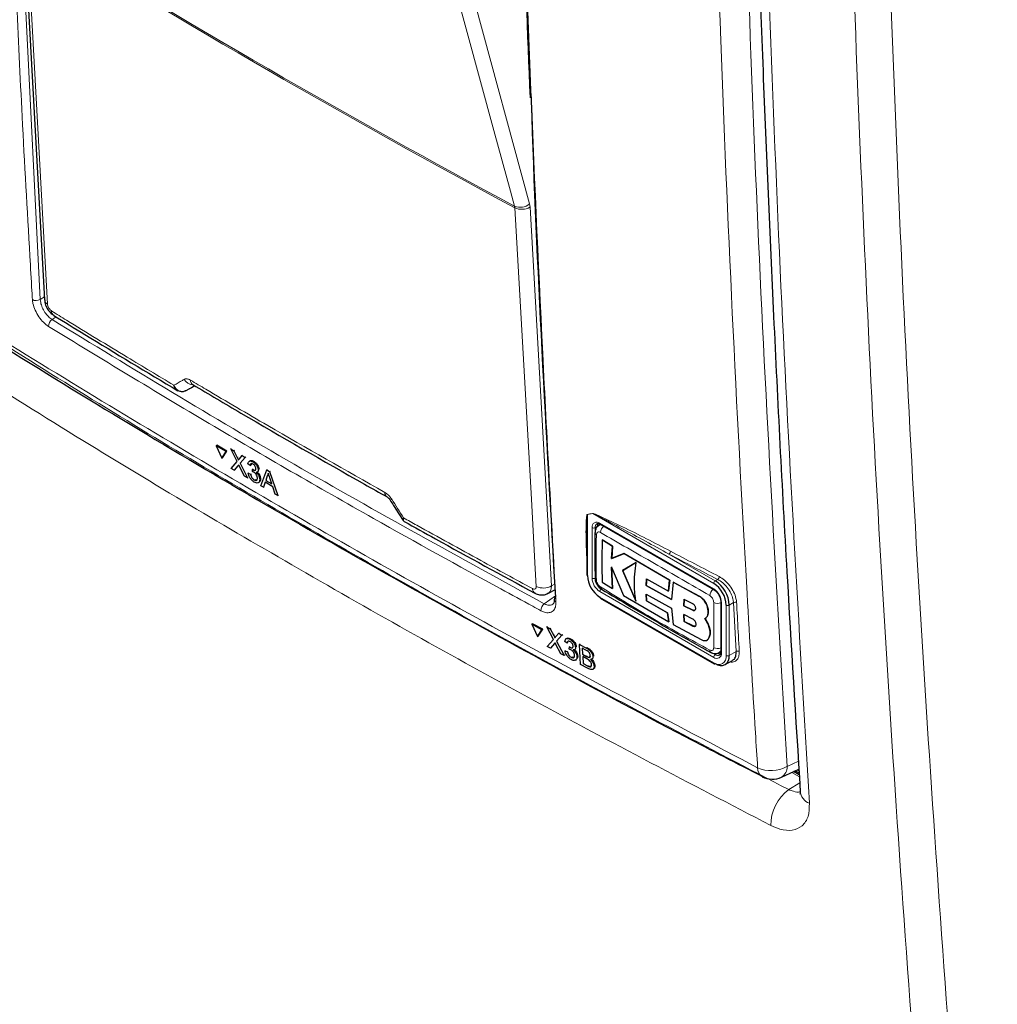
# Paper-space layout 'Blatt4' of a CAD drawing. Header units: millimetres. Extents: x 5 to 418, y 2 to 292.
# Tile 7 of 86: x 136 to 154, y 118 to 136. Entities that reach past the tile are written whole.
import ezdxf

# ---------------------------------------------------------------- set-up
doc = ezdxf.new("R2010")
doc.units = ezdxf.units.MM

psp = doc.layouts.new('Blatt4')

# ---------------------------------------------------------------- linework, layer by layer
at = {"color": 7, "linetype": 'Continuous', "lineweight": 18}
for p, q in [((135.795, 137.754), (136.153, 130.67)), ((144.759, 132.332), (144.754, 132.362)), ((145.034, 132.344), (145.024, 132.403)), ((145.034, 132.344), (145.423, 125.479)), ((136.153, 130.67), (136.228, 130.719)), ((136.443, 130.354), (136.369, 130.305)), ((139.726, 127.804), (139.74, 127.813)), ((139.739, 127.655), (139.753, 127.664)), ((146.171, 126.788), (146.074, 126.772)), ((146.074, 126.772), (146.074, 125.668)), ((148.365, 125.521), (146.171, 126.788)), ((146.258, 126.558), (146.215, 126.533)), ((146.3, 126.615), (148.365, 125.423)), ((146.159, 125.619), (146.159, 126.533)), ((146.215, 126.533), (146.215, 125.619)), ((147.553, 126.055), (148.393, 125.57)), ((145.423, 125.479), (145.489, 125.514)), ((148.393, 125.57), (148.437, 125.595)), ((148.365, 124.182), (146.3, 125.374)), ((145.293, 125.154), (145.499, 125.298)), ((146.3, 125.276), (148.365, 124.084)), ((148.103, 125.288), (148.105, 125.289)), ((148.506, 125.178), (148.506, 124.264)), ((148.591, 124.215), (148.591, 125.129)), ((148.725, 125.174), (148.648, 125.129)), ((148.648, 125.129), (148.648, 124.215)), ((148.774, 124.288), (148.725, 125.174)), ((147.985, 125.036), (147.986, 125.037)), ((147.989, 124.75), (147.991, 124.751)), ((145.463, 124.579), (145.476, 124.588)), ((145.476, 124.431), (145.489, 124.44)), ((146.057, 124.348), (146.071, 124.358)), ((148.344, 124.259), (148.393, 124.231)), ((148.436, 124.256), (148.393, 124.231)), ((148.648, 124.215), (148.774, 124.288)), ((146.057, 124.2), (146.07, 124.21)), ((146.077, 124.028), (146.09, 124.037)), ((149.694, 122.203), (149.901, 122.298)), ((149.918, 122.017), (149.779, 122.097)), ((149.876, 122.141), (149.912, 122.121)), ((149.725, 121.784), (149.925, 121.908))]:
    psp.add_line(p, q, dxfattribs=at)
at = {"color": 7, "linetype": 'Continuous', "lineweight": 25}
for p, q in [((135.854, 137.519), (136.231, 130.662)), ((138.787, 129.013), (138.954, 129.105)), ((138.917, 129.126), (138.918, 129.126)), ((138.787, 129.013), (138.783, 129.011)), ((139.344, 128.017), (139.358, 128.026)), ((139.522, 127.912), (139.344, 128.017)), ((139.344, 128.017), (139.443, 127.791)), ((139.537, 127.922), (139.358, 128.026)), ((139.443, 127.791), (139.522, 127.912)), ((139.458, 127.8), (139.537, 127.922)), ((139.522, 127.912), (139.537, 127.922)), ((139.609, 127.96), (139.624, 127.97)), ((139.722, 127.733), (139.609, 127.96)), ((139.609, 127.96), (139.664, 127.928)), ((139.664, 127.928), (139.678, 127.937)), ((139.664, 127.928), (139.726, 127.804)), ((139.764, 127.782), (139.815, 127.841)), ((139.871, 127.808), (139.778, 127.7)), ((139.815, 127.841), (139.829, 127.849)), ((139.815, 127.841), (139.871, 127.808)), ((139.871, 127.808), (139.884, 127.817)), ((139.443, 127.791), (139.458, 127.8)), ((139.614, 127.608), (139.722, 127.733)), ((139.739, 127.655), (139.67, 127.575)), ((139.854, 127.468), (139.768, 127.642)), ((139.778, 127.7), (139.792, 127.709)), ((139.778, 127.7), (139.909, 127.436)), ((139.962, 127.661), (139.92, 127.69)), ((139.956, 127.745), (139.941, 127.735)), ((139.962, 127.661), (139.976, 127.67)), ((140.009, 127.727), (140.023, 127.736)), ((139.67, 127.575), (139.614, 127.608)), ((139.67, 127.575), (139.684, 127.584)), ((139.909, 127.436), (139.854, 127.468)), ((139.926, 127.52), (139.94, 127.529)), ((139.926, 127.52), (139.967, 127.501)), ((139.967, 127.501), (139.981, 127.509)), ((140, 127.549), (140.002, 127.588)), ((140.002, 127.588), (140.015, 127.597)), ((140.008, 127.584), (140.021, 127.593)), ((140.09, 127.539), (140.105, 127.549)), ((140.107, 127.582), (140.12, 127.59)), ((140.153, 127.294), (140.26, 127.581)), ((140.27, 127.47), (140.243, 127.389)), ((140.26, 127.581), (140.274, 127.59)), ((140.26, 127.581), (140.312, 127.551)), ((140.27, 127.47), (140.284, 127.479)), ((140.312, 127.551), (140.326, 127.56)), ((140.312, 127.551), (140.462, 127.114)), ((139.909, 127.436), (139.923, 127.445)), ((140.032, 127.4), (140.046, 127.409)), ((140.109, 127.348), (140.124, 127.358)), ((140.133, 127.411), (140.147, 127.419)), ((140.202, 127.265), (140.153, 127.294)), ((140.232, 127.355), (140.202, 127.265)), ((140.202, 127.265), (140.215, 127.274)), ((140.37, 127.275), (140.232, 127.355)), ((140.243, 127.389), (140.257, 127.398)), ((140.243, 127.389), (140.354, 127.325)), ((140.354, 127.325), (140.316, 127.438)), ((140.413, 127.142), (140.37, 127.275)), ((140.462, 127.114), (140.413, 127.142)), ((140.462, 127.114), (140.476, 127.123)), ((146.313, 126.592), (146.283, 126.575)), ((146.308, 126.597), (148.373, 125.405)), ((146.062, 126.297), (146.062, 125.684)), ((146.344, 126.31), (146.346, 126.311)), ((146.528, 126.195), (146.344, 126.31)), ((146.346, 126.311), (146.529, 126.196)), ((146.514, 125.973), (146.528, 126.195)), ((146.738, 126.065), (146.514, 125.973)), ((146.529, 126.196), (146.516, 125.974)), ((146.516, 125.974), (146.739, 126.066)), ((146.528, 126.195), (146.529, 126.196)), ((146.738, 126.065), (146.739, 126.066)), ((147.566, 125.579), (146.738, 126.065)), ((146.739, 126.066), (147.568, 125.58)), ((146.514, 125.973), (146.516, 125.974)), ((146.957, 125.904), (146.713, 125.756)), ((146.715, 125.756), (146.958, 125.905)), ((146.51, 125.82), (146.731, 125.304)), ((146.528, 125.43), (146.51, 125.82)), ((146.512, 125.821), (146.529, 125.431)), ((146.713, 125.756), (146.954, 125.198)), ((146.713, 125.756), (146.715, 125.756)), ((146.956, 125.199), (146.715, 125.756)), ((146.344, 125.545), (146.528, 125.43)), ((147.138, 125.485), (147.148, 125.607)), ((147.138, 125.485), (147.14, 125.486)), ((147.15, 125.608), (147.14, 125.486)), ((147.14, 125.486), (147.599, 125.231)), ((147.148, 125.607), (147.543, 125.384)), ((147.543, 125.384), (147.566, 125.579)), ((147.568, 125.58), (147.544, 125.385)), ((147.566, 125.579), (147.568, 125.58)), ((147.628, 125.545), (147.597, 125.23)), ((147.628, 125.545), (147.629, 125.546)), ((148.103, 125.288), (147.628, 125.545)), ((147.629, 125.546), (148.105, 125.289)), ((145.36, 125.341), (145.494, 125.413)), ((146.528, 125.43), (146.529, 125.431)), ((147.597, 125.23), (147.138, 125.485)), ((147.138, 125.327), (147.597, 125.072)), ((147.148, 125.204), (147.138, 125.327)), ((147.139, 125.328), (147.149, 125.205)), ((147.543, 125.384), (147.544, 125.385)), ((146.308, 125.258), (148.373, 124.066)), ((146.731, 125.304), (147.55, 124.823)), ((147.148, 125.204), (147.149, 125.205)), ((147.526, 124.991), (147.148, 125.204)), ((147.149, 125.205), (147.528, 124.992)), ((147.828, 125.233), (147.822, 125.117)), ((147.824, 125.118), (147.83, 125.234)), ((147.989, 125.151), (147.828, 125.233)), ((148.495, 125.195), (148.495, 124.28)), ((147.526, 124.991), (147.528, 124.992)), ((147.55, 124.823), (147.526, 124.991)), ((147.528, 124.992), (147.551, 124.824)), ((147.597, 125.072), (147.627, 124.78)), ((147.822, 125.117), (147.824, 125.118)), ((147.822, 125.117), (147.985, 125.036)), ((147.822, 124.957), (147.828, 124.832)), ((147.984, 124.876), (147.822, 124.957)), ((147.83, 124.833), (147.823, 124.957)), ((147.986, 125.037), (147.824, 125.118)), ((148.263, 125.014), (148.265, 125.015)), ((145.065, 124.783), (145.079, 124.792)), ((145.065, 124.783), (145.168, 124.56)), ((145.251, 124.683), (145.065, 124.783)), ((145.264, 124.692), (145.079, 124.792)), ((147.55, 124.823), (147.551, 124.824)), ((147.627, 124.78), (148.138, 124.505)), ((147.828, 124.832), (147.83, 124.833)), ((147.828, 124.832), (147.989, 124.75)), ((147.991, 124.751), (147.83, 124.833)), ((148.261, 124.789), (148.207, 124.886)), ((148.208, 124.887), (148.209, 124.887)), ((148.209, 124.887), (148.262, 124.79)), ((148.261, 124.789), (148.262, 124.79)), ((145.168, 124.56), (145.251, 124.683)), ((145.181, 124.569), (145.264, 124.692)), ((145.251, 124.683), (145.264, 124.692)), ((145.342, 124.733), (145.355, 124.742)), ((145.459, 124.508), (145.342, 124.733)), ((145.342, 124.733), (145.399, 124.702)), ((145.399, 124.702), (145.412, 124.712)), ((145.399, 124.702), (145.463, 124.579)), ((145.502, 124.558), (145.556, 124.618)), ((145.556, 124.618), (145.569, 124.627)), ((145.556, 124.618), (145.614, 124.587)), ((145.614, 124.587), (145.627, 124.596)), ((145.168, 124.56), (145.181, 124.569)), ((145.345, 124.38), (145.459, 124.508)), ((145.476, 124.431), (145.403, 124.349)), ((145.595, 124.246), (145.505, 124.418)), ((145.614, 124.587), (145.516, 124.477)), ((145.516, 124.477), (145.529, 124.486)), ((145.516, 124.477), (145.652, 124.216)), ((145.708, 124.442), (145.665, 124.47)), ((145.7, 124.525), (145.685, 124.515)), ((145.708, 124.442), (145.721, 124.451)), ((145.758, 124.509), (145.771, 124.519)), ((145.931, 124.416), (145.944, 124.425)), ((145.952, 124.054), (145.931, 124.416)), ((145.931, 124.416), (146.057, 124.348)), ((148.244, 124.496), (148.246, 124.497)), ((148.277, 124.533), (148.278, 124.534)), ((145.403, 124.349), (145.345, 124.38)), ((145.403, 124.349), (145.417, 124.359)), ((145.652, 124.216), (145.595, 124.246)), ((145.67, 124.3), (145.683, 124.309)), ((145.67, 124.3), (145.713, 124.282)), ((145.713, 124.282), (145.726, 124.291)), ((145.747, 124.331), (145.749, 124.37)), ((145.749, 124.37), (145.762, 124.379)), ((145.756, 124.366), (145.769, 124.375)), ((145.842, 124.324), (145.857, 124.334)), ((145.859, 124.366), (145.872, 124.375)), ((146.045, 124.314), (145.981, 124.349)), ((145.981, 124.349), (145.987, 124.238)), ((145.987, 124.238), (146.001, 124.247)), ((145.987, 124.238), (146.057, 124.2)), ((148.463, 124.269), (148.493, 124.286)), ((145.652, 124.216), (145.665, 124.225)), ((145.78, 124.183), (145.793, 124.192)), ((145.861, 124.134), (145.876, 124.144)), ((145.885, 124.196), (145.898, 124.205)), ((146.064, 124.156), (145.99, 124.196)), ((145.99, 124.196), (145.997, 124.071)), ((145.997, 124.071), (146.01, 124.08)), ((145.997, 124.071), (146.077, 124.028)), ((146.097, 124.183), (146.11, 124.192)), ((146.156, 124.15), (146.171, 124.161)), ((146.174, 124.195), (146.187, 124.204)), ((148.573, 124.05), (148.707, 124.127)), ((146.078, 123.986), (145.952, 124.054)), ((146.105, 124.014), (146.119, 124.023)), ((146.174, 123.965), (146.189, 123.976)), ((146.196, 124.023), (146.21, 124.033)), ((149.594, 122.011), (149.91, 122.157)), ((149.916, 122.053), (149.813, 122.112)), ((149.843, 122.126), (149.914, 122.086))]:
    psp.add_line(p, q, dxfattribs=at)
at = {"color": 7, "linetype": 'Continuous', "lineweight": 18, "flags": 128}
for points in [[(144.754, 132.362), (144.679, 132.636), (144.381, 133.731), (143.188, 138.114), (142.783, 139.598)], [(143.054, 139.639), (144.037, 136.03), (145.024, 132.403)], [(135.908, 137.442), (135.925, 137.126), (135.995, 135.863), (136.284, 130.585)], [(145.148, 125.468), (145.13, 125.784), (145.059, 127.047), (144.759, 132.332)]]:
    psp.add_lwpolyline(points, dxfattribs=at)
at = {"color": 7, "linetype": 'Continuous', "lineweight": 18}
for centre, radius, start, end in [((223.883, 279.652), 167.2, 238.25156, 241.75381), ((223.884, 279.617), 167.194, 238.25137, 241.754), ((144.857, 132.597), 0.256, 246.3296, 310.8196), ((144.885, 132.598), 0.294, 244.5161, 300.2409), ((136.079, 130.795), 0.145, 241.8654, 300.6211), ((136.331, 130.674), 0.101, 186.7627, 242.4398), ((136.452, 130.181), 0.149, 123.6038, 179.3326), ((136.455, 130.461), 0.0974, 178.7918, 234.4647), ((138.939, 129.324), 0.205, 209.8641, 265.9262), ((138.973, 129.205), 0.0962, 178.4114, 235.0292), ((142.496, 127.169), 0.0943, 177.8387, 236.1943), ((142.476, 127.113), 0.0814, 284.6474, 308.0898), ((146.03, 126.753), 0.0473, 22.6547, 26.0853), ((146.128, 126.769), 0.0474, 22.968, 26.4077), ((146.245, 126.547), 0.0873, 50.7967, 189.214), ((146.296, 126.541), 0.0812, 127.2774, 185.4814), ((146.319, 126.613), 0.0192, 172.7442, 235.9436), ((146.464, 126.434), 0.154, 125.9042, 175.5829), ((146.187, 126.588), 0.0615, 242.6097, 297.3903), ((146.26, 126.448), 0.0483, 185.4723, 243.6173), ((147.516, 126.107), 0.0637, 305.3773, 359.8199), ((240.572, 303.864), 200.671, 242.38409, 242.66853), ((240.58, 303.88), 200.63, 242.38409, 242.66853), ((146.466, 125.633), 0.307, 182.6055, 237.3945), ((146.187, 125.674), 0.0615, 242.6097, 297.3903), ((146.461, 125.63), 0.246, 182.6055, 237.3945), ((148.426, 125.518), 0.0615, 122.6055, 177.3945), ((148.4, 125.647), 0.0641, 305.7475, 359.8464), ((145.173, 125.424), 0.0935, 177.5069, 235.7509), ((145.275, 125.733), 0.294, 244.5222, 300.2404), ((146.361, 125.371), 0.0615, 122.6055, 177.3945), ((148.452, 125.29), 0.16, 128.0591, 175.9083), ((148.199, 125.164), 0.307, 2.6055, 57.3945), ((148.384, 125.421), 0.0191, 172.7016, 236.3692), ((145.388, 125.028), 0.158, 127.3228, 179.8962), ((145.525, 125.235), 0.0533, 187.5586, 246.6459), ((148.435, 125.32), 0.16, 244.053, 291.9305), ((148.515, 125.197), 0.0201, 185.8575, 245.6111), ((148.619, 125.184), 0.0615, 242.6097, 297.3903), ((148.755, 125.123), 0.059, 65.2349, 120.7657), ((148.341, 124.312), 0.0483, 176.4643, 234.483), ((148.431, 124.496), 0.154, 244.3933, 294.1897), ((148.42, 124.25), 0.0873, 230.7967, 9.214), ((148.515, 124.282), 0.0201, 185.6948, 245.6253), ((148.804, 124.237), 0.0589, 65.253, 120.867), ((148.426, 124.179), 0.0615, 122.6055, 177.3945), ((148.453, 124.192), 0.14, 230.7967, 9.214), ((148.384, 124.082), 0.0192, 172.7442, 235.9436), ((148.439, 124.292), 0.0761, 232.5875, 297.5638), ((148.619, 124.269), 0.0615, 242.6097, 297.3903), ((149.405, 122.72), 0.592, 245.6558, 299.1837), ((149.339, 122.169), 0.178, 176.4011, 238.8326), ((149.494, 122.185), 0.201, 299.9621, 4.9775), ((150.203, 121.139), 0.803, 126.5373, 180.3231), ((150.191, 121.783), 0.262, 186.5202, 249.7652)]:
    psp.add_arc(centre, radius, start, end, dxfattribs=at)
at = {"color": 7, "linetype": 'Continuous', "lineweight": 25}
for centre, radius, start, end in [((146.357, 126.562), 0.099, 150.6194, 182.409), ((146.082, 125.686), 0.0201, 185.6948, 245.6253), ((146.565, 125.69), 0.492, 182.6055, 237.3945), ((146.26, 125.628), 0.0486, 183.0563, 243.1913), ((148.1, 125.107), 0.492, 2.6055, 57.3945), ((148.095, 125.104), 0.553, 2.6055, 57.3945), ((146.359, 125.457), 0.0488, 176.9633, 235.557), ((145.525, 125.228), 0.052, 117.6139, 179.3631), ((146.319, 125.274), 0.0192, 172.7442, 235.9436), ((148.489, 124.339), 0.0989, 237.5906, 269.4202), ((148.381, 124.084), 0.0201, 245.6929, 305.6176), ((148.492, 124.19), 0.157, 230.7967, 9.214), ((149.427, 122.374), 0.4, 242.6929, 294.8105)]:
    psp.add_arc(centre, radius, start, end, dxfattribs=at)
at = {"color": 7, "linetype": 'Continuous', "lineweight": 18}
psp.add_ellipse((273.39, 203.166), major_axis=(177.029, 99.711), ratio=0.010893, start_param=2.427244, end_param=2.428475, dxfattribs=at)
at = {"color": 7, "linetype": 'Continuous', "lineweight": 25}
for points, knots in [([(144.74, 143.309), (144.743, 143.181), (144.78, 141.366), (144.875, 138.368), (144.988, 135.513), (145.035, 134.323)], [0, 0, 0, 0, 0.042529, 0.601197, 1, 1, 1, 1]), ([(149.035, 141.568), (149.055, 140.854), (149.12, 138.594), (149.251, 134.855), (149.448, 130.288), (149.672, 125.935), (149.851, 123.076), (149.934, 121.753)], [0, 0, 0, 0, 0.107044, 0.338562, 0.562306, 0.797504, 1, 1, 1, 1]), ([(145.501, 125.274), (145.33, 128.255), (145.158, 131.269), (145.059, 134.33), (145.058, 134.363)], [0, 0, 0, 0, 0.989122, 1, 1, 1, 1]), ([(132.888, 131.463), (132.926, 131.438), (133.737, 130.906), (135.364, 129.885), (137.773, 128.405), (140.229, 126.952), (142.724, 125.524), (145.263, 124.122), (147.437, 122.954), (148.781, 122.263), (149.249, 122.023)], [0, 0, 0, 0, 0.007316, 0.159791, 0.31208, 0.464128, 0.615833, 0.767297, 0.919011, 1, 1, 1, 1]), ([(136.234, 130.662), (136.235, 130.646), (136.236, 130.598), (136.271, 130.516), (136.326, 130.432), (136.379, 130.398), (136.4, 130.385)], [0, 0, 0, 0, 0.14525, 0.435418, 0.773588, 1, 1, 1, 1]), ([(136.398, 130.382), (136.586, 130.266), (137.33, 129.807), (138.085, 129.354), (138.648, 129.016)], [0, 0, 0, 0, 0.253249, 1, 1, 1, 1]), ([(138.783, 129.011), (138.779, 129.009), (138.758, 128.999), (138.715, 128.993), (138.658, 129.011), (138.614, 129.048), (138.591, 129.084), (138.581, 129.104), (138.578, 129.112), (138.577, 129.115), (138.577, 129.115)], [0, 0, 0, 0, 0.050098, 0.27415, 0.515159, 0.765666, 0.911881, 0.965579, 0.995274, 1, 1, 1, 1]), ([(138.648, 129.016), (138.648, 129.016), (138.629, 129.022), (138.607, 129.05), (138.588, 129.084), (138.58, 129.104), (138.578, 129.112), (138.577, 129.115), (138.577, 129.115)], [0, 0, 0, 0, 0.007753, 0.520425, 0.819667, 0.929558, 0.99033, 1, 1, 1, 1]), ([(138.918, 129.126), (139.208, 128.954), (140.235, 128.347), (141.413, 127.67), (142.306, 127.168), (142.443, 127.091)], [0, 0, 0, 0, 0.2500028, 0.8851277, 1, 1, 1, 1]), ([(139.726, 127.804), (139.73, 127.795), (139.736, 127.784), (139.743, 127.769), (139.744, 127.763), (139.745, 127.759)], [0, 0, 0, 0, 0.561277, 0.781763, 1, 1, 1, 1]), ([(139.753, 127.671), (139.75, 127.668), (139.746, 127.663), (139.741, 127.658), (139.739, 127.655)], [0, 0, 0, 0, 0.560002, 1, 1, 1, 1]), ([(139.745, 127.759), (139.749, 127.764), (139.755, 127.771), (139.761, 127.778), (139.764, 127.782)], [0, 0, 0, 0, 0.56, 1, 1, 1, 1]), ([(139.768, 127.642), (139.765, 127.648), (139.76, 127.657), (139.755, 127.667), (139.753, 127.671)], [0, 0, 0, 0, 0.56, 1, 1, 1, 1]), ([(139.92, 127.69), (139.922, 127.702), (139.927, 127.726), (139.95, 127.743), (139.979, 127.743), (139.999, 127.733), (140.009, 127.727)], [0, 0, 0, 0, 0.280253, 0.559523, 0.779592, 1, 1, 1, 1]), ([(139.958, 127.743), (139.961, 127.746), (139.969, 127.754), (139.993, 127.751), (140.013, 127.742), (140.023, 127.737)], [0, 0, 0, 0, 0.2012, 0.600294, 1, 1, 1, 1]), ([(140.013, 127.685), (140.005, 127.688), (139.99, 127.696), (139.973, 127.692), (139.964, 127.678), (139.963, 127.667), (139.962, 127.661)], [0, 0, 0, 0, 0.280001, 0.559131, 0.77932, 1, 1, 1, 1]), ([(139.989, 127.699), (139.989, 127.699), (139.983, 127.698), (139.979, 127.687), (139.977, 127.676), (139.976, 127.67)], [0, 0, 0, 0, 0.054992, 0.52697, 1, 1, 1, 1]), ([(140.009, 127.727), (140.022, 127.718), (140.048, 127.701), (140.08, 127.66), (140.101, 127.618), (140.105, 127.594), (140.107, 127.582)], [0, 0, 0, 0, 0.2801842, 0.5598553, 0.7799999, 1, 1, 1, 1]), ([(140.065, 127.604), (140.064, 127.613), (140.061, 127.63), (140.047, 127.655), (140.03, 127.674), (140.019, 127.681), (140.013, 127.685)], [0, 0, 0, 0, 0.27946, 0.558952, 0.779255, 1, 1, 1, 1]), ([(140.023, 127.737), (140.036, 127.728), (140.062, 127.71), (140.095, 127.669), (140.115, 127.627), (140.119, 127.603), (140.121, 127.591)], [0, 0, 0, 0, 0.280184, 0.559855, 0.78, 1, 1, 1, 1]), ([(140.033, 127.359), (140.019, 127.369), (139.99, 127.388), (139.956, 127.434), (139.934, 127.48), (139.929, 127.507), (139.926, 127.52)], [0, 0, 0, 0, 0.279911, 0.559249, 0.779476, 1, 1, 1, 1]), ([(139.967, 127.501), (139.97, 127.49), (139.975, 127.469), (139.99, 127.438), (140.011, 127.414), (140.025, 127.405), (140.032, 127.4)], [0, 0, 0, 0, 0.280881, 0.560073, 0.779653, 1, 1, 1, 1]), ([(140.027, 127.538), (140.022, 127.541), (140.013, 127.545), (140.004, 127.548), (140, 127.549)], [0, 0, 0, 0, 0.559772, 1, 1, 1, 1]), ([(140.002, 127.588), (140.003, 127.587), (140.005, 127.586), (140.007, 127.585), (140.008, 127.584)], [0, 0, 0, 0, 0.560003, 1, 1, 1, 1]), ([(140.008, 127.584), (140.016, 127.58), (140.032, 127.572), (140.053, 127.571), (140.065, 127.583), (140.065, 127.597), (140.065, 127.604)], [0, 0, 0, 0, 0.28068, 0.560951, 0.780057, 1, 1, 1, 1]), ([(140.091, 127.435), (140.09, 127.446), (140.087, 127.467), (140.069, 127.499), (140.048, 127.524), (140.034, 127.533), (140.027, 127.538)], [0, 0, 0, 0, 0.279747, 0.559171, 0.779444, 1, 1, 1, 1]), ([(140.107, 127.582), (140.107, 127.573), (140.106, 127.557), (140.094, 127.537), (140.077, 127.536), (140.067, 127.535)], [0, 0, 0, 0, 0.280496, 0.561003, 1, 1, 1, 1]), ([(140.067, 127.535), (140.077, 127.526), (140.097, 127.508), (140.118, 127.472), (140.13, 127.438), (140.132, 127.42), (140.133, 127.411)], [0, 0, 0, 0, 0.279807, 0.559185, 0.779408, 1, 1, 1, 1]), ([(140.093, 127.533), (140.099, 127.527), (140.114, 127.512), (140.132, 127.481), (140.144, 127.448), (140.146, 127.429), (140.147, 127.42)], [0, 0, 0, 0, 0.18872, 0.503433, 0.751509, 1, 1, 1, 1]), ([(140.288, 127.524), (140.286, 127.513), (140.282, 127.493), (140.274, 127.477), (140.27, 127.47)], [0, 0, 0, 0, 0.559915, 1, 1, 1, 1]), ([(140.316, 127.438), (140.311, 127.454), (140.302, 127.483), (140.292, 127.512), (140.288, 127.524)], [0, 0, 0, 0, 0.5600021, 1, 1, 1, 1]), ([(140.032, 127.4), (140.042, 127.396), (140.061, 127.386), (140.081, 127.394), (140.091, 127.411), (140.091, 127.427), (140.091, 127.435)], [0, 0, 0, 0, 0.279883, 0.558993, 0.779319, 1, 1, 1, 1]), ([(140.133, 127.411), (140.132, 127.395), (140.13, 127.362), (140.103, 127.342), (140.069, 127.341), (140.045, 127.353), (140.033, 127.359)], [0, 0, 0, 0, 0.279401, 0.559064, 0.779378, 1, 1, 1, 1]), ([(140.046, 127.409), (140.056, 127.404), (140.073, 127.396), (140.085, 127.402), (140.09, 127.404)], [0, 0, 0, 0, 0.556828, 1, 1, 1, 1]), ([(140.147, 127.42), (140.147, 127.403), (140.146, 127.375), (140.129, 127.365), (140.123, 127.361)], [0, 0, 0, 0, 0.606083, 1, 1, 1, 1]), ([(142.443, 127.091), (142.444, 127.09), (142.445, 127.09), (142.455, 127.083), (142.47, 127.069), (142.485, 127.052), (142.493, 127.039), (142.496, 127.034)], [0, 0, 0, 0, 0.088719, 0.325385, 0.55699, 0.815514, 1, 1, 1, 1]), ([(142.497, 127.034), (142.518, 127.001), (142.596, 126.878), (142.675, 126.755), (142.732, 126.665)], [0, 0, 0, 0, 0.269026, 1, 1, 1, 1]), ([(142.733, 126.666), (142.737, 126.66), (142.742, 126.651), (142.75, 126.648), (142.753, 126.647)], [0, 0, 0, 0, 0.710226, 1, 1, 1, 1]), ([(142.752, 126.647), (142.94, 126.542), (143.724, 126.104), (144.518, 125.674), (145.121, 125.346)], [0, 0, 0, 0, 0.240444, 1, 1, 1, 1]), ([(146.066, 126.708), (146.066, 126.702), (146.065, 126.676), (146.063, 126.614), (146.062, 126.501), (146.062, 126.392), (146.063, 126.317), (146.063, 126.301)], [0, 0, 0, 0, 0.045133, 0.20009, 0.457234, 0.880512, 1, 1, 1, 1]), ([(146.284, 126.573), (146.273, 126.566), (146.247, 126.551), (146.223, 126.509), (146.211, 126.472), (146.213, 126.449), (146.214, 126.443)], [0, 0, 0, 0, 0.250573, 0.570587, 0.893513, 1, 1, 1, 1]), ([(146.249, 126.605), (146.251, 126.607), (146.259, 126.612), (146.28, 126.611), (146.3, 126.601), (146.308, 126.597)], [0, 0, 0, 0, 0.290447, 0.725469, 1, 1, 1, 1]), ([(146.212, 126.444), (146.211, 126.377), (146.206, 126.101), (146.211, 125.83), (146.214, 125.626)], [0, 0, 0, 0, 0.243254, 1, 1, 1, 1]), ([(146.344, 126.31), (146.341, 126.207), (146.332, 125.947), (146.339, 125.697), (146.344, 125.545)], [0, 0, 0, 0, 0.3944639, 1, 1, 1, 1]), ([(146.954, 125.198), (146.942, 125.291), (146.912, 125.508), (146.94, 125.76), (146.957, 125.904)], [0, 0, 0, 0, 0.427268, 1, 1, 1, 1]), ([(146.214, 125.623), (146.214, 125.613), (146.213, 125.581), (146.234, 125.523), (146.274, 125.459), (146.313, 125.432), (146.331, 125.419)], [0, 0, 0, 0, 0.127304, 0.412419, 0.716981, 1, 1, 1, 1]), ([(145.122, 125.349), (145.129, 125.344), (145.161, 125.322), (145.229, 125.31), (145.306, 125.314), (145.344, 125.336), (145.358, 125.344)], [0, 0, 0, 0, 0.10436, 0.466054, 0.813221, 1, 1, 1, 1]), ([(146.332, 125.418), (146.509, 125.312), (147.129, 124.94), (147.793, 124.559), (148.285, 124.289), (148.314, 124.273)], [0, 0, 0, 0, 0.27245, 0.957149, 1, 1, 1, 1]), ([(148.373, 125.405), (148.384, 125.398), (148.408, 125.382), (148.444, 125.34), (148.474, 125.287), (148.492, 125.235), (148.494, 125.207), (148.495, 125.195)], [0, 0, 0, 0, 0.178594, 0.391157, 0.611318, 0.832978, 1, 1, 1, 1]), ([(145.472, 125.228), (145.472, 125.227), (145.476, 125.201), (145.467, 125.166), (145.459, 125.148), (145.451, 125.146), (145.449, 125.146)], [0, 0, 0, 0, 0.019853, 0.429805, 0.849694, 1, 1, 1, 1]), ([(147.985, 125.036), (147.991, 125.034), (148.002, 125.03), (148.018, 125.032), (148.031, 125.04), (148.038, 125.055), (148.04, 125.074), (148.035, 125.096), (148.026, 125.117), (148.012, 125.135), (147.999, 125.146), (147.991, 125.15), (147.989, 125.151)], [0, 0, 0, 0, 0.107912, 0.215821, 0.323761, 0.431549, 0.539075, 0.646323, 0.753352, 0.860272, 0.967233, 1, 1, 1, 1]), ([(148.263, 125.014), (148.262, 125.036), (148.259, 125.079), (148.232, 125.15), (148.191, 125.215), (148.146, 125.262), (148.115, 125.281), (148.103, 125.288)], [0, 0, 0, 0, 0.214509, 0.429017, 0.643582, 0.858182, 1, 1, 1, 1]), ([(148.105, 125.289), (148.123, 125.277), (148.16, 125.253), (148.208, 125.194), (148.244, 125.127), (148.263, 125.064), (148.264, 125.029), (148.265, 125.015)], [0, 0, 0, 0, 0.214476, 0.428949, 0.643502, 0.858103, 1, 1, 1, 1]), ([(148.024, 125.036), (148.024, 125.036), (148.02, 125.032), (148.009, 125.031), (147.996, 125.033), (147.988, 125.036), (147.986, 125.037)], [0, 0, 0, 0, 0.001592, 0.4315, 0.862221, 1, 1, 1, 1]), ([(148.207, 124.886), (148.22, 124.897), (148.247, 124.918), (148.263, 124.967), (148.263, 125.001), (148.263, 125.014)], [0, 0, 0, 0, 0.392094, 0.78422, 1, 1, 1, 1]), ([(148.265, 125.015), (148.264, 124.993), (148.262, 124.949), (148.238, 124.907), (148.216, 124.892), (148.209, 124.887)], [0, 0, 0, 0, 0.391292, 0.782567, 1, 1, 1, 1]), ([(147.989, 124.75), (147.996, 124.748), (148.009, 124.742), (148.026, 124.744), (148.039, 124.753), (148.046, 124.769), (148.046, 124.79), (148.04, 124.813), (148.028, 124.837), (148.011, 124.858), (147.995, 124.87), (147.986, 124.875), (147.984, 124.876)], [0, 0, 0, 0, 0.107231, 0.21447, 0.32152, 0.428468, 0.535456, 0.6426, 0.749981, 0.857628, 0.96549, 1, 1, 1, 1]), ([(148.277, 124.533), (148.286, 124.556), (148.303, 124.603), (148.297, 124.695), (148.273, 124.759), (148.261, 124.789)], [0, 0, 0, 0, 0.340601, 0.681212, 1, 1, 1, 1]), ([(148.262, 124.79), (148.275, 124.757), (148.299, 124.692), (148.304, 124.6), (148.287, 124.556), (148.278, 124.534)], [0, 0, 0, 0, 0.340679, 0.681374, 1, 1, 1, 1]), ([(148.032, 124.749), (148.031, 124.748), (148.028, 124.745), (148.016, 124.744), (148.001, 124.746), (147.993, 124.75), (147.991, 124.751)], [0, 0, 0, 0, 0.012533, 0.440497, 0.868653, 1, 1, 1, 1]), ([(145.463, 124.579), (145.467, 124.571), (145.473, 124.559), (145.48, 124.545), (145.482, 124.538), (145.482, 124.535)], [0, 0, 0, 0, 0.561277, 0.781763, 1, 1, 1, 1]), ([(145.49, 124.447), (145.488, 124.444), (145.483, 124.439), (145.478, 124.433), (145.476, 124.431)], [0, 0, 0, 0, 0.5600016, 1, 1, 1, 1]), ([(145.482, 124.535), (145.486, 124.539), (145.493, 124.547), (145.5, 124.554), (145.502, 124.558)], [0, 0, 0, 0, 0.56, 1, 1, 1, 1]), ([(145.505, 124.418), (145.502, 124.424), (145.497, 124.433), (145.492, 124.443), (145.49, 124.447)], [0, 0, 0, 0, 0.56, 1, 1, 1, 1]), ([(145.665, 124.47), (145.667, 124.482), (145.672, 124.506), (145.696, 124.524), (145.726, 124.524), (145.747, 124.514), (145.758, 124.509)], [0, 0, 0, 0, 0.280253, 0.559523, 0.779592, 1, 1, 1, 1]), ([(145.702, 124.523), (145.705, 124.526), (145.715, 124.535), (145.74, 124.533), (145.761, 124.524), (145.771, 124.519)], [0, 0, 0, 0, 0.221141, 0.610272, 1, 1, 1, 1]), ([(145.761, 124.467), (145.754, 124.47), (145.738, 124.477), (145.72, 124.473), (145.711, 124.459), (145.709, 124.448), (145.708, 124.442)], [0, 0, 0, 0, 0.280001, 0.559131, 0.77932, 1, 1, 1, 1]), ([(145.758, 124.509), (145.771, 124.501), (145.798, 124.484), (145.832, 124.444), (145.853, 124.402), (145.857, 124.378), (145.859, 124.366)], [0, 0, 0, 0, 0.2801842, 0.5598553, 0.7799999, 1, 1, 1, 1]), ([(145.816, 124.388), (145.814, 124.396), (145.812, 124.413), (145.797, 124.438), (145.779, 124.456), (145.767, 124.463), (145.761, 124.467)], [0, 0, 0, 0, 0.27946, 0.558952, 0.779255, 1, 1, 1, 1]), ([(145.771, 124.519), (145.785, 124.51), (145.812, 124.493), (145.845, 124.453), (145.867, 124.411), (145.87, 124.387), (145.872, 124.375)], [0, 0, 0, 0, 0.280184, 0.559855, 0.78, 1, 1, 1, 1]), ([(148.138, 124.505), (148.155, 124.497), (148.189, 124.483), (148.234, 124.487), (148.263, 124.507), (148.273, 124.527), (148.277, 124.533)], [0, 0, 0, 0, 0.284973, 0.569944, 0.854959, 1, 1, 1, 1]), ([(148.278, 124.534), (148.271, 124.52), (148.263, 124.504), (148.247, 124.499), (148.245, 124.498)], [0, 0, 0, 0, 0.84971, 1, 1, 1, 1]), ([(145.781, 124.142), (145.766, 124.151), (145.736, 124.17), (145.701, 124.215), (145.678, 124.26), (145.673, 124.287), (145.67, 124.3)], [0, 0, 0, 0, 0.279911, 0.559249, 0.779476, 1, 1, 1, 1]), ([(145.713, 124.282), (145.716, 124.271), (145.721, 124.25), (145.737, 124.219), (145.759, 124.196), (145.773, 124.187), (145.78, 124.183)], [0, 0, 0, 0, 0.280881, 0.560073, 0.779653, 1, 1, 1, 1]), ([(145.775, 124.32), (145.77, 124.323), (145.76, 124.327), (145.751, 124.33), (145.747, 124.331)], [0, 0, 0, 0, 0.559772, 1, 1, 1, 1]), ([(145.749, 124.37), (145.751, 124.369), (145.753, 124.368), (145.755, 124.367), (145.756, 124.366)], [0, 0, 0, 0, 0.560003, 1, 1, 1, 1]), ([(145.756, 124.366), (145.764, 124.362), (145.781, 124.355), (145.803, 124.354), (145.815, 124.367), (145.816, 124.381), (145.816, 124.388)], [0, 0, 0, 0, 0.28068, 0.560951, 0.780057, 1, 1, 1, 1]), ([(145.842, 124.219), (145.841, 124.23), (145.837, 124.251), (145.819, 124.283), (145.797, 124.307), (145.782, 124.316), (145.775, 124.32)], [0, 0, 0, 0, 0.279747, 0.559171, 0.779444, 1, 1, 1, 1]), ([(145.859, 124.366), (145.858, 124.358), (145.858, 124.341), (145.845, 124.321), (145.828, 124.32), (145.817, 124.319)], [0, 0, 0, 0, 0.280496, 0.561003, 1, 1, 1, 1]), ([(145.817, 124.319), (145.827, 124.31), (145.848, 124.292), (145.87, 124.256), (145.882, 124.223), (145.884, 124.205), (145.885, 124.196)], [0, 0, 0, 0, 0.279807, 0.559185, 0.779408, 1, 1, 1, 1]), ([(145.844, 124.315), (145.85, 124.31), (145.865, 124.296), (145.884, 124.266), (145.896, 124.233), (145.898, 124.214), (145.899, 124.205)], [0, 0, 0, 0, 0.176256, 0.495804, 0.747691, 1, 1, 1, 1]), ([(146.127, 124.216), (146.125, 124.226), (146.123, 124.242), (146.111, 124.264), (146.088, 124.293), (146.064, 124.305), (146.045, 124.314)], [0, 0, 0, 0, 0.249512, 0.375019, 0.500244, 1, 1, 1, 1]), ([(146.057, 124.348), (146.072, 124.34), (146.102, 124.323), (146.142, 124.282), (146.167, 124.235), (146.172, 124.208), (146.174, 124.195)], [0, 0, 0, 0, 0.281116, 0.560026, 0.780112, 1, 1, 1, 1]), ([(146.071, 124.358), (146.086, 124.349), (146.116, 124.332), (146.156, 124.291), (146.181, 124.244), (146.185, 124.218), (146.188, 124.204)], [0, 0, 0, 0, 0.281116, 0.560026, 0.780112, 1, 1, 1, 1]), ([(148.314, 124.275), (148.324, 124.269), (148.35, 124.253), (148.397, 124.249), (148.44, 124.254), (148.458, 124.268), (148.462, 124.271)], [0, 0, 0, 0, 0.210984, 0.572295, 0.906715, 1, 1, 1, 1]), ([(148.495, 124.28), (148.494, 124.269), (148.492, 124.245), (148.482, 124.229), (148.475, 124.226), (148.473, 124.225)], [0, 0, 0, 0, 0.3700517, 0.797059, 1, 1, 1, 1]), ([(148.705, 124.131), (148.712, 124.134), (148.742, 124.145), (148.77, 124.198), (148.773, 124.258), (148.774, 124.288)], [0, 0, 0, 0, 0.141527, 0.570733, 1, 1, 1, 1]), ([(145.78, 124.183), (145.79, 124.178), (145.81, 124.17), (145.831, 124.177), (145.842, 124.195), (145.842, 124.211), (145.842, 124.219)], [0, 0, 0, 0, 0.279883, 0.558993, 0.779319, 1, 1, 1, 1]), ([(145.885, 124.196), (145.884, 124.179), (145.882, 124.147), (145.854, 124.126), (145.818, 124.124), (145.793, 124.136), (145.781, 124.142)], [0, 0, 0, 0, 0.279401, 0.559064, 0.779378, 1, 1, 1, 1]), ([(145.793, 124.192), (145.804, 124.188), (145.822, 124.179), (145.835, 124.186), (145.841, 124.189)], [0, 0, 0, 0, 0.542426, 1, 1, 1, 1]), ([(145.899, 124.205), (145.898, 124.188), (145.898, 124.161), (145.881, 124.151), (145.875, 124.147)], [0, 0, 0, 0, 0.627082, 1, 1, 1, 1]), ([(146.057, 124.2), (146.064, 124.196), (146.078, 124.189), (146.091, 124.185), (146.097, 124.183)], [0, 0, 0, 0, 0.560393, 1, 1, 1, 1]), ([(146.149, 124.05), (146.147, 124.061), (146.145, 124.077), (146.133, 124.1), (146.109, 124.132), (146.084, 124.145), (146.064, 124.156)], [0, 0, 0, 0, 0.2498018, 0.3755461, 0.5011539, 1, 1, 1, 1]), ([(146.097, 124.183), (146.102, 124.182), (146.113, 124.181), (146.126, 124.191), (146.126, 124.206), (146.127, 124.216)], [0, 0, 0, 0, 0.280869, 0.561063, 1, 1, 1, 1]), ([(146.111, 124.192), (146.116, 124.191), (146.124, 124.19), (146.129, 124.194), (146.13, 124.196)], [0, 0, 0, 0, 0.692528, 1, 1, 1, 1]), ([(146.174, 124.195), (146.174, 124.186), (146.173, 124.168), (146.158, 124.147), (146.139, 124.145), (146.128, 124.144)], [0, 0, 0, 0, 0.280336, 0.5608, 1, 1, 1, 1]), ([(146.128, 124.144), (146.138, 124.135), (146.158, 124.117), (146.18, 124.083), (146.193, 124.051), (146.195, 124.032), (146.196, 124.023)], [0, 0, 0, 0, 0.280211, 0.55967, 0.779709, 1, 1, 1, 1]), ([(146.156, 124.139), (146.161, 124.134), (146.176, 124.121), (146.193, 124.092), (146.207, 124.06), (146.209, 124.042), (146.21, 124.033)], [0, 0, 0, 0, 0.16189, 0.487287, 0.743497, 1, 1, 1, 1]), ([(146.077, 124.028), (146.082, 124.025), (146.092, 124.02), (146.101, 124.016), (146.105, 124.014)], [0, 0, 0, 0, 0.560099, 1, 1, 1, 1]), ([(146.196, 124.023), (146.196, 124.012), (146.195, 123.989), (146.181, 123.966), (146.143, 123.954), (146.105, 123.973), (146.078, 123.986)], [0, 0, 0, 0, 0.187143, 0.374319, 0.560786, 1, 1, 1, 1]), ([(146.105, 124.014), (146.113, 124.012), (146.127, 124.008), (146.142, 124.016), (146.149, 124.031), (146.149, 124.043), (146.149, 124.05)], [0, 0, 0, 0, 0.28029, 0.559018, 0.779402, 1, 1, 1, 1]), ([(146.119, 124.023), (146.126, 124.021), (146.139, 124.017), (146.146, 124.023), (146.149, 124.025)], [0, 0, 0, 0, 0.618149, 1, 1, 1, 1]), ([(146.21, 124.033), (146.209, 124.022), (146.208, 124), (146.2, 123.98), (146.19, 123.977), (146.189, 123.977)], [0, 0, 0, 0, 0.467062, 0.934208, 1, 1, 1, 1]), ([(149.93, 121.754), (149.93, 121.733), (149.93, 121.7), (149.93, 121.704), (149.93, 121.706)], [0, 0, 0, 0, 0.628946, 1, 1, 1, 1])]:
    psp.add_open_spline(points, degree=3, knots=knots, dxfattribs=at)
at = {"color": 7, "linetype": 'Continuous', "lineweight": 18}
for points, knots in [([(144.769, 143.265), (144.77, 143.212), (144.777, 142.944), (144.805, 141.818), (144.932, 137.324), (145.156, 131.555), (145.422, 126.687), (145.504, 125.186)], [0, 0, 0, 0, 0.008809, 0.044043, 0.184982, 0.748766, 1, 1, 1, 1]), ([(149.161, 122.18), (149.148, 122.391), (149.082, 123.442), (148.817, 127.869), (148.509, 134.227), (148.348, 139.795), (148.286, 141.933)], [0, 0, 0, 0, 0.032288, 0.161438, 0.678067, 1, 1, 1, 1]), ([(148.82, 141.943), (148.919, 138.627), (149.119, 131.995), (149.502, 125.467), (149.694, 122.203)], [0, 0, 0, 0, 0.4999, 1, 1, 1, 1]), ([(149.199, 141.349), (149.308, 137.959), (149.522, 131.299), (149.91, 124.752), (150.101, 121.537)], [0, 0, 0, 0, 0.508896, 1, 1, 1, 1]), ([(152.849, 107.092), (152.693, 108.758), (152.248, 113.523), (151.649, 121.472), (151.092, 130.961), (150.867, 137.372), (150.755, 140.577)], [0, 0, 0, 0, 0.151906, 0.434604, 0.717302, 1, 1, 1, 1]), ([(151.416, 140.594), (151.528, 137.392), (151.752, 130.986), (152.309, 121.505), (152.907, 113.562), (153.352, 108.8), (153.507, 107.136)], [0, 0, 0, 0, 0.282698, 0.565396, 0.848094, 1, 1, 1, 1]), ([(136.011, 130.667), (136.008, 130.72), (135.992, 130.983), (135.928, 132.088), (135.785, 134.584), (135.694, 136.895), (135.636, 138.354)], [0, 0, 0, 0, 0.020653, 0.103267, 0.433722, 1, 1, 1, 1]), ([(132.805, 131.623), (132.982, 131.508), (133.869, 130.937), (136.205, 129.464), (139.896, 127.243), (144.447, 124.657), (147.596, 123.003), (149.161, 122.18)], [0, 0, 0, 0, 0.0345662, 0.1728355, 0.4495496, 0.7262636, 1, 1, 1, 1]), ([(133.137, 131.36), (134.448, 130.521), (137.071, 128.843), (141.168, 126.416), (145.37, 124.052), (148.273, 122.54), (149.725, 121.784)], [0, 0, 0, 0, 0.249891, 0.5, 0.749891, 1, 1, 1, 1]), ([(149.4, 121.134), (147.945, 121.892), (145.036, 123.407), (140.886, 125.741), (136.776, 128.173), (134.145, 129.855), (132.771, 130.734)], [0, 0, 0, 0, 0.249891, 0.5, 0.738743, 1, 1, 1, 1]), ([(136.303, 130.183), (136.272, 130.205), (136.21, 130.25), (136.125, 130.355), (136.058, 130.474), (136.02, 130.583), (136.013, 130.643), (136.011, 130.667)], [0, 0, 0, 0, 0.214922, 0.429826, 0.644764, 0.859729, 1, 1, 1, 1]), ([(136.153, 130.67), (136.155, 130.652), (136.16, 130.606), (136.188, 130.524), (136.237, 130.435), (136.3, 130.356), (136.346, 130.322), (136.369, 130.305)], [0, 0, 0, 0, 0.140294, 0.355296, 0.57025, 0.785134, 1, 1, 1, 1]), ([(136.284, 130.585), (136.286, 130.575), (136.288, 130.557), (136.301, 130.526), (136.32, 130.497), (136.339, 130.476), (136.352, 130.467), (136.357, 130.463)], [0, 0, 0, 0, 0.214751, 0.429579, 0.643815, 0.857551, 1, 1, 1, 1]), ([(136.357, 130.463), (136.448, 130.407), (136.903, 130.126), (137.641, 129.676), (138.294, 129.285), (138.577, 129.115)], [0, 0, 0, 0, 0.124102, 0.620516, 1, 1, 1, 1]), ([(136.369, 130.305), (137.82, 129.423), (140.724, 127.657), (143.769, 125.988), (145.293, 125.154)], [0, 0, 0, 0, 0.499744, 1, 1, 1, 1]), ([(145.231, 125.028), (145.182, 125.055), (144.939, 125.186), (143.921, 125.738), (141.949, 126.831), (139.205, 128.411), (137.27, 129.592), (136.303, 130.183)], [0, 0, 0, 0, 0.015838, 0.079188, 0.332598, 0.666299, 1, 1, 1, 1]), ([(138.577, 129.115), (138.628, 129.145), (138.689, 129.18), (138.751, 129.216), (138.761, 129.222)], [0, 0, 0, 0, 0.830622, 1, 1, 1, 1]), ([(138.761, 129.222), (138.775, 129.227), (138.803, 129.237), (138.846, 129.225), (138.87, 129.211), (138.877, 129.207)], [0, 0, 0, 0, 0.428971, 0.858107, 1, 1, 1, 1]), ([(138.877, 129.207), (138.97, 129.152), (139.435, 128.877), (140.6, 128.193), (141.691, 127.575), (142.401, 127.173)], [0, 0, 0, 0, 0.080242, 0.401214, 1, 1, 1, 1]), ([(142.401, 127.173), (142.421, 127.16), (142.46, 127.134), (142.501, 127.086), (142.521, 127.056), (142.526, 127.049)], [0, 0, 0, 0, 0.4282329, 0.8563378, 1, 1, 1, 1]), ([(142.526, 127.049), (142.598, 126.936), (142.67, 126.824), (142.742, 126.711), (142.742, 126.71)], [0, 0, 0, 0, 0.996046, 1, 1, 1, 1]), ([(146.062, 125.993), (146.057, 126.12), (146.049, 126.304), (146.049, 126.519), (146.051, 126.628), (146.055, 126.692), (146.059, 126.73), (146.063, 126.755), (146.066, 126.769), (146.071, 126.774), (146.072, 126.774), (146.073, 126.774)], [0, 0, 0, 0, 0.470485, 0.682967, 0.812238, 0.890335, 0.937214, 0.965179, 0.993268, 0.998399, 1, 1, 1, 1]), ([(146.074, 126.772), (146.074, 126.771), (146.073, 126.771), (146.071, 126.763), (146.069, 126.748), (146.067, 126.728), (146.067, 126.715), (146.066, 126.708)], [0, 0, 0, 0, 0.0139602, 0.0656434, 0.3861491, 0.7150331, 1, 1, 1, 1]), ([(146.073, 126.774), (146.089, 126.777), (146.121, 126.782), (146.153, 126.787), (146.17, 126.79)], [0, 0, 0, 0, 0.4887733, 1, 1, 1, 1]), ([(146.17, 126.79), (146.18, 126.788), (146.221, 126.78), (146.403, 126.694), (146.86, 126.482), (147.289, 126.258), (147.58, 126.107)], [0, 0, 0, 0, 0.021746, 0.094659, 0.385877, 1, 1, 1, 1]), ([(147.553, 126.055), (147.269, 126.211), (146.85, 126.441), (146.4, 126.675), (146.223, 126.767), (146.181, 126.784), (146.171, 126.788)], [0, 0, 0, 0, 0.614896, 0.90624, 0.97887, 1, 1, 1, 1]), ([(142.742, 126.71), (142.742, 126.71), (142.742, 126.709), (142.741, 126.707), (142.738, 126.703), (142.733, 126.691), (142.728, 126.675), (142.732, 126.67), (142.735, 126.667)], [0, 0, 0, 0, 0.0118657, 0.0363019, 0.0924861, 0.2369692, 0.6351792, 1, 1, 1, 1]), ([(142.742, 126.71), (142.742, 126.71), (142.742, 126.709), (142.741, 126.707), (142.74, 126.701), (142.737, 126.687), (142.736, 126.663), (142.746, 126.653), (142.752, 126.647)], [0, 0, 0, 0, 0.00947, 0.02898, 0.07383, 0.189166, 0.507065, 1, 1, 1, 1]), ([(142.742, 126.71), (142.822, 126.666), (143.286, 126.407), (144.063, 125.978), (144.766, 125.598), (145.08, 125.428)], [0, 0, 0, 0, 0.10352, 0.599934, 1, 1, 1, 1]), ([(146.284, 126.573), (146.287, 126.575), (146.3, 126.586), (146.319, 126.584), (146.333, 126.582)], [0, 0, 0, 0, 0.262069, 1, 1, 1, 1]), ([(146.238, 126.405), (146.235, 126.298), (146.227, 126.025), (146.234, 125.752), (146.238, 125.585)], [0, 0, 0, 0, 0.3898707, 1, 1, 1, 1]), ([(146.31, 126.446), (146.302, 126.45), (146.287, 126.457), (146.265, 126.455), (146.249, 126.443), (146.24, 126.425), (146.239, 126.41), (146.238, 126.405)], [0, 0, 0, 0, 0.213396, 0.428592, 0.644319, 0.859268, 1, 1, 1, 1]), ([(148.293, 125.302), (147.958, 125.496), (147.288, 125.886), (146.636, 126.259), (146.31, 126.446)], [0, 0, 0, 0, 0.499895, 1, 1, 1, 1]), ([(147.225, 126.068), (147.27, 126.041), (147.361, 125.987), (147.455, 125.934), (147.502, 125.908)], [0, 0, 0, 0, 0.500059, 1, 1, 1, 1]), ([(146.238, 125.585), (146.239, 125.575), (146.241, 125.556), (146.254, 125.524), (146.272, 125.494), (146.292, 125.473), (146.305, 125.464), (146.31, 125.46)], [0, 0, 0, 0, 0.213847, 0.429203, 0.644917, 0.859644, 1, 1, 1, 1]), ([(148.725, 125.174), (148.722, 125.195), (148.716, 125.249), (148.679, 125.346), (148.613, 125.449), (148.529, 125.539), (148.468, 125.577), (148.437, 125.595)], [0, 0, 0, 0, 0.139387, 0.354958, 0.570297, 0.785163, 1, 1, 1, 1]), ([(148.464, 125.647), (148.497, 125.626), (148.565, 125.585), (148.658, 125.484), (148.73, 125.368), (148.77, 125.261), (148.777, 125.2), (148.78, 125.177)], [0, 0, 0, 0, 0.214859, 0.429705, 0.645015, 0.860585, 1, 1, 1, 1]), ([(145.08, 125.428), (145.085, 125.425), (145.099, 125.419), (145.119, 125.417), (145.136, 125.425), (145.147, 125.442), (145.148, 125.459), (145.148, 125.468)], [0, 0, 0, 0, 0.142449, 0.356185, 0.570421, 0.785249, 1, 1, 1, 1]), ([(145.423, 125.479), (145.421, 125.453), (145.416, 125.402), (145.39, 125.356), (145.365, 125.347), (145.358, 125.344)], [0, 0, 0, 0, 0.419306, 0.839213, 1, 1, 1, 1]), ([(146.31, 125.46), (146.636, 125.26), (147.288, 124.86), (147.958, 124.497), (148.293, 124.315)], [0, 0, 0, 0, 0.4998954, 1, 1, 1, 1]), ([(145.504, 125.186), (145.503, 125.153), (145.501, 125.085), (145.456, 125.018), (145.386, 124.987), (145.306, 124.993), (145.252, 125.018), (145.231, 125.028)], [0, 0, 0, 0, 0.214932, 0.429877, 0.644876, 0.859886, 1, 1, 1, 1]), ([(145.293, 125.154), (145.309, 125.146), (145.349, 125.128), (145.406, 125.121), (145.436, 125.139), (145.449, 125.146)], [0, 0, 0, 0, 0.2666177, 0.675803, 1, 1, 1, 1]), ([(148.365, 125.177), (148.364, 125.187), (148.363, 125.206), (148.35, 125.238), (148.332, 125.268), (148.312, 125.289), (148.298, 125.298), (148.293, 125.302)], [0, 0, 0, 0, 0.213845, 0.429199, 0.644913, 0.859643, 1, 1, 1, 1]), ([(148.365, 124.357), (148.365, 124.462), (148.366, 124.731), (148.365, 125.008), (148.365, 125.177)], [0, 0, 0, 0, 0.3898724, 1, 1, 1, 1]), ([(148.78, 125.177), (148.781, 125.156), (148.787, 125.05), (148.803, 124.755), (148.818, 124.481), (148.829, 124.291)], [0, 0, 0, 0, 0.071295, 0.356473, 1, 1, 1, 1]), ([(148.293, 124.315), (148.301, 124.312), (148.317, 124.305), (148.339, 124.307), (148.355, 124.319), (148.364, 124.337), (148.365, 124.351), (148.365, 124.357)], [0, 0, 0, 0, 0.2133947, 0.4285895, 0.6443155, 0.8592654, 1, 1, 1, 1]), ([(148.495, 124.313), (148.491, 124.303), (148.485, 124.283), (148.469, 124.275), (148.461, 124.271)], [0, 0, 0, 0, 0.501484, 1, 1, 1, 1]), ([(148.829, 124.291), (148.828, 124.257), (148.825, 124.189), (148.779, 124.122), (148.72, 124.09), (148.674, 124.096), (148.658, 124.099)], [0, 0, 0, 0, 0.284595, 0.569208, 0.853206, 1, 1, 1, 1]), ([(149.93, 121.748), (149.928, 121.747), (149.897, 121.733), (149.824, 121.745), (149.753, 121.773), (149.725, 121.784)], [0, 0, 0, 0, 0.0366959, 0.6154125, 1, 1, 1, 1]), ([(149.4, 121.134), (149.455, 121.11), (149.594, 121.048), (149.799, 121.035), (149.978, 121.115), (150.093, 121.285), (150.098, 121.453), (150.101, 121.537)], [0, 0, 0, 0, 0.142244, 0.356533, 0.570915, 0.785503, 1, 1, 1, 1])]:
    psp.add_open_spline(points, degree=3, knots=knots, dxfattribs=at)

doc.saveas('drawing.dxf')
